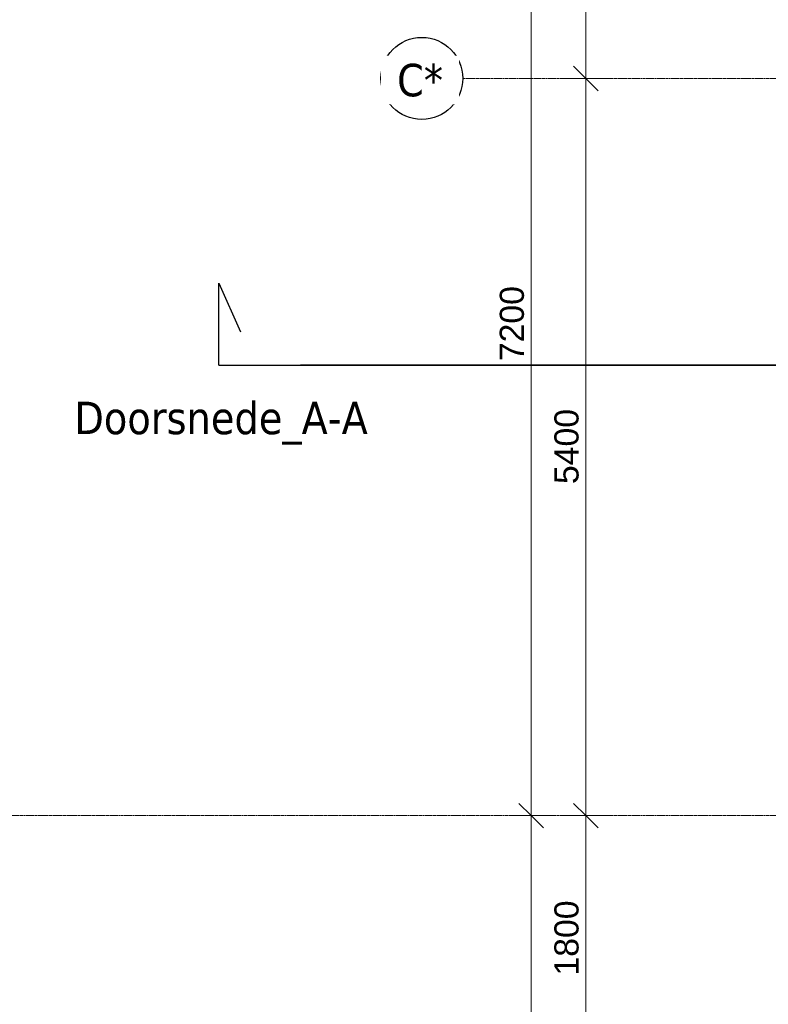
# Model space of a CAD drawing. Header units: millimetres. Extents: x -3388 to 301539, y -5590 to 54660.
# Tile 15 of 216: x 9256 to 14737, y 11218 to 18430. Entities that reach past the tile are written whole.
import ezdxf

# ---------------------------------------------------------------- set-up
doc = ezdxf.new("R2010")
doc.units = ezdxf.units.MM
doc.linetypes.add('doorsnede', pattern=[23, 10, -1, 0, -1, 10, -1])
doc.linetypes.add('stramienlijn', pattern=[21, 12, -3, 3, -3])
for name, color, linetype, lineweight in [('A-ANNO-DIMS', 211, 'Continuous', 9), ('A-ANNO-DIMS-100', 211, 'Continuous', 9), ('G-ANNO-SYMB', 111, 'Continuous', 50), ('S-GRID', 1, 'Continuous', 9), ('S-GRID-IDEN', 1, 'Continuous', 25)]:
    doc.layers.add(name, color=color, linetype=linetype, lineweight=lineweight)
doc.styles.add('Arial', font='arial.ttf', dxfattribs={"height": 177.035928})
doc.styles.add('Tahoma', font='tahoma.ttf', dxfattribs={"height": 238.040123})
doc.dimstyles.new('1_8', dxfattribs={"dimscale": 304.8, "dimtxt": 180, "dimasz": 0.590551, "dimexe": 0.426509, "dimexo": 0.0625, "dimgap": 0, "dimtad": 1, "dimdec": 3, "dimrnd": 0.001, "dimdsep": 46, "dimtxsty": 'Arial', "dimblk1": 'OBLIQUE', "dimblk2": 'OBLIQUE', "dimsah": 1, "dimcen": 0.09, "dimdle": 0.426509, "dimadec": 0, "dimazin": 2, "dimtfac": 1, "dimtdec": 4, "dimtix": 1, "dimtmove": 0, "dimatfit": 3, "dimfxl": 0.426509, "dimfxlon": 1, "dimtvp": 1, "dimtolj": 1, "dimtzin": 0, "dimarcsym": 2})

# ---------------------------------------------------------------- blocks, each defined once
blk = doc.blocks.new('Grid - 3_0 mm-242474-4e verdieping - bouwdeel 3_ 4_ 5')
at = {"layer": 'S-GRID-IDEN'}
blk.add_circle((0, 0), 3, dxfattribs=at)
blk = doc.blocks.new('Section - horizontaal_onder-453779-4e verdieping - bouwdeel 3_ 4_ 5')
at = {"layer": 'G-ANNO-SYMB', "lineweight": 25}
for p, q in [((-6, 6), (-4.416, 2.443)), ((-6, 0), (-6, 6)), ((-6, 0), (0, 0))]:
    blk.add_line(p, q, dxfattribs=at)
blk = doc.blocks.new('DIMBLOCK22-4e verdieping - bouwdeel 3_ 4_ 5')
at = {"layer": 'A-ANNO-DIMS-100'}
for p, q in [((13400.1, 12600), (13310.1, 12690)), ((13270.1, 12600), (13530.1, 12600)), ((13400.1, 12600), (13270.1, 12600)), ((13400.1, 10800), (13400.1, 12600)), ((13400.1, 12600), (13490.1, 12510)), ((13400.1, 10800), (13310.1, 10890)), ((13270.1, 10800), (13530.1, 10800)), ((13400.1, 10800), (13270.1, 10800)), ((13400.1, 10800), (13490.1, 10710))]:
    blk.add_line(p, q, dxfattribs=at)
at = {"layer": 'A-ANNO-DIMS-100', "color": 0, "insert": (13170.5, 11428.6), "char_height": 177.04, "width": 651.323, "attachment_point": 1, "rotation": 90, "line_spacing_factor": 0.938532, "style": 'Arial'}
blk.add_mtext('1800', dxfattribs=at)
blk = doc.blocks.new('_Oblique')
at = {"color": 0, "linetype": 'ByBlock', "lineweight": -2}
blk.add_line((-0.5, -0.5), (0.5, 0.5), dxfattribs=at)
blk = doc.blocks.new('DIMBLOCK23-4e verdieping - bouwdeel 3_ 4_ 5')
at = {"layer": 'A-ANNO-DIMS-100'}
for p, q in [((13400.1, 18000), (13310.1, 18090)), ((13270.1, 18000), (13530.1, 18000)), ((13400.1, 18000), (13270.1, 18000)), ((13400.1, 12600), (13400.1, 18000)), ((13400.1, 18000), (13490.1, 17910)), ((13400.1, 12600), (13310.1, 12690)), ((13270.1, 12600), (13530.1, 12600)), ((13400.1, 12600), (13270.1, 12600)), ((13400.1, 12600), (13490.1, 12510))]:
    blk.add_line(p, q, dxfattribs=at)
at = {"layer": 'A-ANNO-DIMS-100', "color": 0, "insert": (13170.5, 15028.6), "char_height": 177.04, "width": 651.323, "attachment_point": 1, "rotation": 90, "line_spacing_factor": 0.938532, "style": 'Arial'}
blk.add_mtext('5400', dxfattribs=at)
blk = doc.blocks.new('DIMBLOCK24-4e verdieping - bouwdeel 3_ 4_ 5')
at = {"layer": 'A-ANNO-DIMS-100'}
for p, q in [((13400.1, 19800), (13310.1, 19890)), ((13270.1, 19800), (13530.1, 19800)), ((13400.1, 19800), (13270.1, 19800)), ((13400.1, 18000), (13400.1, 19800)), ((13400.1, 19800), (13490.1, 19710)), ((13400.1, 18000), (13310.1, 18090)), ((13270.1, 18000), (13530.1, 18000)), ((13400.1, 18000), (13270.1, 18000)), ((13400.1, 18000), (13490.1, 17910))]:
    blk.add_line(p, q, dxfattribs=at)
at = {"layer": 'A-ANNO-DIMS-100', "color": 0, "insert": (13170.5, 18628.6), "char_height": 177.04, "width": 651.323, "attachment_point": 1, "rotation": 90, "line_spacing_factor": 0.938532, "style": 'Arial'}
blk.add_mtext('1800', dxfattribs=at)
blk = doc.blocks.new('DIMBLOCK33-4e verdieping - bouwdeel 3_ 4_ 5')
at = {"layer": 'A-ANNO-DIMS-100'}
for p, q in [((13000.1, 12600), (12910.1, 12690)), ((12870.1, 12600), (13130.1, 12600)), ((13000.1, 12600), (12870.1, 12600)), ((13000.1, 5400), (13000.1, 12600)), ((13000.1, 12600), (13090.1, 12510)), ((13000.1, 5400), (12910.1, 5490)), ((12870.1, 5400), (13130.1, 5400)), ((13000.1, 5400), (12870.1, 5400)), ((13000.1, 5400), (13090.1, 5310))]:
    blk.add_line(p, q, dxfattribs=at)
at = {"layer": 'A-ANNO-DIMS-100', "color": 0, "insert": (12770.5, 8728.6), "char_height": 177.04, "width": 651.323, "attachment_point": 1, "rotation": 90, "line_spacing_factor": 0.938532, "style": 'Arial'}
blk.add_mtext('7200', dxfattribs=at)
blk = doc.blocks.new('DIMBLOCK34-4e verdieping - bouwdeel 3_ 4_ 5')
at = {"layer": 'A-ANNO-DIMS-100'}
for p, q in [((13000.1, 19800), (12910.1, 19890)), ((12870.1, 19800), (13130.1, 19800)), ((13000.1, 19800), (12870.1, 19800)), ((13000.1, 12600), (13000.1, 19800)), ((13000.1, 19800), (13090.1, 19710)), ((13000.1, 12600), (12910.1, 12690)), ((12870.1, 12600), (13130.1, 12600)), ((13000.1, 12600), (12870.1, 12600)), ((13000.1, 12600), (13090.1, 12510))]:
    blk.add_line(p, q, dxfattribs=at)
at = {"layer": 'A-ANNO-DIMS-100', "color": 0, "insert": (12770.5, 15928.6), "char_height": 177.04, "width": 651.323, "attachment_point": 1, "rotation": 90, "line_spacing_factor": 0.938532, "style": 'Arial'}
blk.add_mtext('7200', dxfattribs=at)

msp = doc.modelspace()

# ---------------------------------------------------------------- linework, layer by layer
at = {"layer": 'G-ANNO-SYMB', "linetype": 'doorsnede', "lineweight": 35}
msp.add_line((11312.8601, 15899.0603), (131831.2903, 15899.0603), dxfattribs=at)
at = {"layer": 'S-GRID', "linetype": 'stramienlijn'}
for p, q in [((130950, 18000), (12500.1395, 18000)), ((130950, 12600), (-2788.087, 12600))]:
    msp.add_line(p, q, dxfattribs=at)

# ---------------------------------------------------------------- block references
at = {"layer": 'G-ANNO-SYMB', "lineweight": 35, "xscale": 99.99999999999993, "yscale": 99.99999999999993, "zscale": 99.99999999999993}
msp.add_blockref('Section - horizontaal_onder-453779-4e verdieping - bouwdeel 3_ 4_ 5', (11312.8601, 15899.0603), dxfattribs=at)
at = {"layer": 'S-GRID-IDEN', "xscale": 99.99999999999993, "yscale": 99.99999999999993, "zscale": 99.99999999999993, "rotation": 90.00000000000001}
msp.add_blockref('Grid - 3_0 mm-242474-4e verdieping - bouwdeel 3_ 4_ 5', (12200.1395, 18000), dxfattribs=at)

# ---------------------------------------------------------------- texts
at = {"layer": 'G-ANNO-SYMB', "lineweight": 9, "insert": (10730.3689, 15632.2506), "char_height": 238.040123, "width": 2691, "attachment_point": 2, "line_spacing_factor": 1.000232, "style": 'Tahoma'}
msp.add_mtext('Doorsnede_A-A', dxfattribs=at)

# ---------------------------------------------------------------- dimensions: what is measured, and where the dimension line sits
at = {"layer": 'A-ANNO-DIMS'}
for base, p1, p2, override, picture, middle in [((13000.1395, 19800), (12870.1395, 12600), (12870.1395, 19800), {"dimpost": '<>', "dimfxl": 7200}, 'DIMBLOCK34-4e verdieping - bouwdeel 3_ 4_ 5', (12909.7497, 16200)), ((13400.1395, 19800), (13270.1395, 18000), (13270.1395, 19800), {"dimpost": '<>', "dimfxl": 1800}, 'DIMBLOCK24-4e verdieping - bouwdeel 3_ 4_ 5', (13309.7497, 18900)), ((13400.1395, 18000), (13270.1395, 12600), (13270.1395, 18000), {"dimpost": '<>', "dimfxl": 5400}, 'DIMBLOCK23-4e verdieping - bouwdeel 3_ 4_ 5', (13309.7497, 15300)), ((13000.1395, 12600), (12870.1395, 5400), (12870.1395, 12600), {"dimpost": '<>', "dimfxl": 7200}, 'DIMBLOCK33-4e verdieping - bouwdeel 3_ 4_ 5', (12909.7497, 9000)), ((13400.1395, 12600), (13270.1395, 10800), (13270.1395, 12600), {"dimpost": '<>', "dimfxl": 1800}, 'DIMBLOCK22-4e verdieping - bouwdeel 3_ 4_ 5', (13309.7497, 11700))]:
    dim = msp.add_linear_dim(base=base, p1=p1, p2=p2, angle=90, dimstyle='1_8', override=override, dxfattribs=at)
    dim.commit()
    dim.dimension.update_dxf_attribs({"geometry": picture, "text_midpoint": middle})

# ---------------------------------------------------------------- next in the draw order: texts
at = {"layer": 'S-GRID-IDEN', "lineweight": 9, "insert": (12187.094, 18106.9657), "char_height": 238.04012, "width": 453, "attachment_point": 2, "line_spacing_factor": 1.000232, "style": 'Tahoma', "bg_fill": 3, "box_fill_scale": 1.25, "bg_fill_color": 0, "bg_fill_transparency": 0}
msp.add_mtext('C*', dxfattribs=at)

doc.saveas('drawing.dxf')
